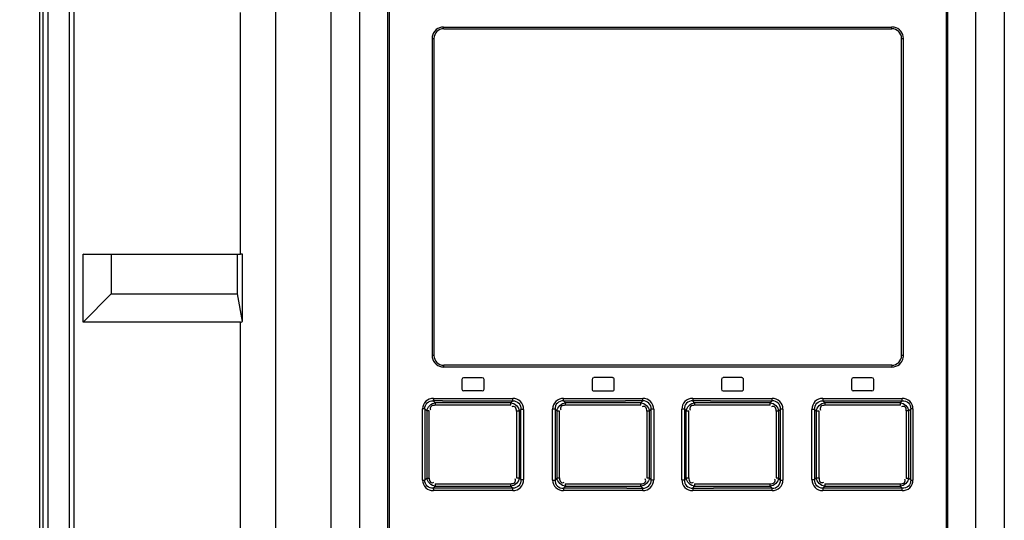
# Model space of a CAD drawing. Header units: inches. Extents: x 0 to 166, y 0 to 117.
# Tile 10 of 72: x 19.02 to 23.4, y 65.89 to 68.11. Entities that reach past the tile are written whole.
import ezdxf

# ---------------------------------------------------------------- set-up
doc = ezdxf.new("R2010")
doc.units = ezdxf.units.IN
doc.header["$LTSCALE"] = 9.105315
doc.header["$MEASUREMENT"] = 0
doc.layers.get('0').update_dxf_attribs({"linetype": 'CONTINUOUS'})
doc.styles.get("Standard").update_dxf_attribs({"font": 'txt', "width": 0.8})
doc.dimstyles.new('DIMSTYLE_1', dxfattribs={"dimtxt": 0.78125, "dimasz": 0.7, "dimexe": 0.18, "dimexo": 0.0625, "dimgap": 0.09, "dimtad": 1, "dimdec": 0, "dimzin": 4, "dimdsep": 46, "dimtxsty": 'STANDARD', "dimblk": '_FILLED', "dimblk1": '_FILLED', "dimblk2": '_FILLED', "dimcen": 0.09, "dimadec": 0, "dimazin": 0, "dimtfac": 1, "dimtdec": 0, "dimtofl": 0, "dimtmove": 0, "dimatfit": 3, "dimldrblk": '_FILLED', "dimfxl": 1, "dimtolj": 1, "dimtzin": 4, "dimarcsym": 0})

# ---------------------------------------------------------------- blocks, each defined once
blk = doc.blocks.new('_FILLED')
at = {"color": 0, "linetype": 'BYBLOCK'}
blk.add_solid([(0, 0), (-1, 0.1429), (-1, -0.1429)], dxfattribs=at)
blk = doc.blocks.new('*D17')
at = {"color": 7, "linetype": 'CONTINUOUS'}
for p, q in [((20.2974, 71.843), (15.2635, 71.843)), ((15.6385, 71.843), (15.6385, 56.4853)), ((15.6385, 41.1275), (15.6385, 56.4853)), ((19.0121, 41.1275), (15.2635, 41.1275))]:
    blk.add_line(p, q, dxfattribs=at)
at = {"color": 7, "linetype": 'CONTINUOUS', "xscale": 0.7, "yscale": 0.7, "zscale": 0.7}
for p, rotation in [((15.6385, 71.843), 90), ((15.6385, 41.1275), 270)]:
    blk.add_blockref('_FILLED', p, dxfattribs=dict(at, rotation=rotation))
at = {"color": 7, "linetype": 'CONTINUOUS', "insert": (14.662, 56.4853), "char_height": 0.78125, "width": 1.875, "attachment_point": 2, "rotation": 90, "line_spacing_factor": 0.9}
blk.add_mtext('780', dxfattribs=at)

msp = doc.modelspace()

# ---------------------------------------------------------------- linework, layer by layer
at = {"color": 7, "linetype": 'CONTINUOUS'}
for p, q in [((19.1072, 42.087), (19.1072, 71.2472)), ((20.156, 42.0485), (20.156, 70.9355)), ((20.403, 42.2062), (20.403, 70.7781)), ((23.3951, 70.7781), (23.3951, 51.1275)), ((19.1228, 43.3924), (19.1228, 69.859)), ((19.1424, 69.859), (19.1424, 43.3924)), ((19.2388, 43.3924), (19.2388, 69.859)), ((19.2583, 69.859), (19.2583, 43.3924)), ((20.529, 68.5474), (20.529, 63.3897)), ((20.6549, 63.537), (20.6549, 68.5488)), ((20.6619, 63.537), (20.6619, 68.5488)), ((23.1361, 68.5488), (23.1361, 63.537)), ((23.1431, 68.5488), (23.1431, 63.537)), ((23.2691, 63.3897), (23.2691, 68.5474)), ((19.9996, 67.0724), (19.9996, 68.1472)), ((20.9023, 68.0822), (22.8958, 68.0822)), ((20.903, 68.0744), (22.8951, 68.0744)), ((20.851, 68.0311), (20.851, 66.6216)), ((20.851, 68.0311), (20.8597, 68.0311)), ((20.8597, 68.0311), (20.8597, 66.6216)), ((22.9384, 66.6216), (22.9384, 68.0311)), ((22.9384, 68.0311), (22.947, 68.0311)), ((22.947, 66.6216), (22.947, 68.0311)), ((19.3001, 66.7693), (19.3001, 67.0724)), ((19.3001, 67.0724), (19.9996, 67.0724)), ((19.4244, 67.0702), (19.3001, 67.0724)), ((19.4244, 67.0702), (19.4244, 66.8952)), ((19.9862, 67.0702), (19.4244, 67.0702)), ((20.008, 67.0723), (19.9862, 67.0702)), ((19.9862, 66.8952), (19.9862, 67.0702)), ((20.008, 66.7735), (20.008, 67.0723)), ((19.4244, 66.8952), (19.3001, 66.7693)), ((19.4244, 66.8952), (19.9862, 66.8952)), ((20.008, 66.7735), (19.9862, 66.8952)), ((19.9996, 66.7693), (19.3001, 66.7693)), ((19.9996, 65.6945), (19.9996, 66.7693)), ((20.8597, 66.6216), (20.851, 66.6216)), ((22.947, 66.6216), (22.9384, 66.6216)), ((22.8951, 66.5783), (20.903, 66.5783)), ((22.8958, 66.5704), (20.9023, 66.5704)), ((20.9837, 66.5153), (20.9837, 66.472)), ((20.9916, 66.5232), (21.0742, 66.5232)), ((21.0821, 66.472), (21.0821, 66.5153)), ((21.5624, 66.5153), (21.5624, 66.472)), ((21.653, 66.5232), (21.5703, 66.5232)), ((21.6608, 66.472), (21.6608, 66.5153)), ((22.1372, 66.5153), (22.1372, 66.472)), ((22.2278, 66.5232), (22.1451, 66.5232)), ((22.2356, 66.472), (22.2356, 66.5153)), ((22.716, 66.5153), (22.716, 66.472)), ((22.7238, 66.5232), (22.8065, 66.5232)), ((22.8144, 66.472), (22.8144, 66.5153)), ((21.0742, 66.4641), (20.9916, 66.4641)), ((21.5703, 66.4641), (21.653, 66.4641)), ((22.1451, 66.4641), (22.2278, 66.4641)), ((22.8065, 66.4641), (22.7238, 66.4641)), ((20.8654, 66.4112), (20.8563, 66.42)), ((20.8571, 66.4311), (21.2101, 66.4311)), ((21.2011, 66.4113), (20.8654, 66.4112)), ((20.8972, 66.42), (21.2096, 66.42)), ((21.2096, 66.42), (21.2011, 66.4113)), ((21.4438, 66.4113), (21.435, 66.42)), ((21.435, 66.42), (21.7107, 66.42)), ((21.4353, 66.4311), (21.7884, 66.4311)), ((21.7797, 66.4113), (21.4438, 66.4113)), ((21.7883, 66.42), (21.7107, 66.42)), ((21.7796, 66.4048), (21.7796, 66.4075)), ((21.7796, 66.4002), (21.7796, 66.4048)), ((21.7883, 66.42), (21.7797, 66.4113)), ((21.7883, 66.42), (21.7883, 66.4206)), ((21.7884, 66.4215), (21.7884, 66.4225)), ((22.0097, 66.4311), (22.0097, 66.4279)), ((22.0097, 66.4311), (22.3627, 66.4311)), ((22.0097, 66.4279), (22.0097, 66.4237)), ((22.0184, 66.4113), (22.0097, 66.42)), ((22.0226, 66.42), (22.0097, 66.42)), ((22.3542, 66.4113), (22.0184, 66.4113)), ((22.0184, 66.4077), (22.0185, 66.4034)), ((22.0185, 66.4034), (22.0185, 66.4002)), ((22.0897, 66.42), (22.0226, 66.42)), ((22.0897, 66.42), (22.3631, 66.42)), ((22.3631, 66.42), (22.3542, 66.4113)), ((22.5879, 66.4311), (22.941, 66.4311)), ((22.5969, 66.4113), (22.5884, 66.42)), ((22.5884, 66.42), (22.9417, 66.42)), ((22.9327, 66.4112), (22.5969, 66.4113)), ((22.9417, 66.42), (22.9327, 66.4112)), ((20.809, 66.0673), (20.809, 66.3846)), ((20.8189, 66.3846), (20.809, 66.3846)), ((20.8189, 66.3846), (20.8189, 66.0673)), ((20.8189, 66.3846), (20.8287, 66.3751)), ((20.8287, 66.0768), (20.8287, 66.3751)), ((20.8387, 66.3751), (20.8287, 66.3751)), ((20.8387, 66.0768), (20.8387, 66.3751)), ((21.2007, 66.4002), (20.8647, 66.4002)), ((21.2266, 66.3737), (21.2266, 66.0782)), ((21.2384, 66.3737), (21.2266, 66.3737)), ((21.2384, 66.3737), (21.2464, 66.3819)), ((21.2384, 66.3737), (21.2384, 66.0782)), ((21.2464, 66.07), (21.2464, 66.3819)), ((21.2582, 66.3819), (21.2464, 66.3819)), ((21.2582, 66.3819), (21.2582, 66.07)), ((21.3872, 66.0682), (21.3872, 66.3837)), ((21.3978, 66.3837), (21.3872, 66.3837)), ((21.3978, 66.3837), (21.3978, 66.0682)), ((21.3978, 66.3837), (21.407, 66.3747)), ((21.407, 66.0772), (21.407, 66.3747)), ((21.4176, 66.3747), (21.407, 66.3747)), ((21.4176, 66.0772), (21.4176, 66.3747)), ((21.7796, 66.4002), (21.4435, 66.4002)), ((21.8055, 66.3742), (21.8055, 66.0777)), ((21.8167, 66.3742), (21.8055, 66.3742)), ((21.8167, 66.3742), (21.8253, 66.3828)), ((21.8167, 66.3742), (21.8167, 66.0777)), ((21.8253, 66.0691), (21.8253, 66.3828)), ((21.8365, 66.3828), (21.8253, 66.3828)), ((21.8365, 66.3828), (21.8365, 66.0691)), ((21.9616, 66.0691), (21.9616, 66.3828)), ((21.9727, 66.3828), (21.9616, 66.3828)), ((21.9727, 66.3828), (21.9727, 66.0691)), ((21.9727, 66.3828), (21.9813, 66.3742)), ((21.9813, 66.0777), (21.9813, 66.3742)), ((21.9925, 66.3742), (21.9813, 66.3742)), ((21.9925, 66.0777), (21.9925, 66.3742)), ((22.3545, 66.4002), (22.0185, 66.4002)), ((22.3805, 66.3747), (22.3805, 66.0772)), ((22.3911, 66.3747), (22.3805, 66.3747)), ((22.3911, 66.3747), (22.4003, 66.3837)), ((22.3911, 66.3747), (22.3911, 66.0772)), ((22.4003, 66.0682), (22.4003, 66.3837)), ((22.4108, 66.3837), (22.4003, 66.3837)), ((22.4108, 66.3837), (22.4108, 66.0682)), ((22.5399, 66.07), (22.5399, 66.3819)), ((22.5517, 66.3819), (22.5399, 66.3819)), ((22.5517, 66.3819), (22.5517, 66.07)), ((22.5517, 66.3819), (22.5597, 66.3737)), ((22.5597, 66.0782), (22.5597, 66.3737)), ((22.5715, 66.3737), (22.5597, 66.3737)), ((22.5715, 66.0782), (22.5715, 66.3737)), ((22.9334, 66.4002), (22.5974, 66.4002)), ((22.9594, 66.3751), (22.9594, 66.0768)), ((22.9693, 66.3751), (22.9594, 66.3751)), ((22.9693, 66.3751), (22.9792, 66.3846)), ((22.9693, 66.3751), (22.9693, 66.0768)), ((22.9792, 66.0673), (22.9792, 66.3846)), ((22.9891, 66.3846), (22.9792, 66.3846)), ((22.9891, 66.3846), (22.9891, 66.0673)), ((20.809, 66.0673), (20.8189, 66.0673)), ((20.8287, 66.0768), (20.8189, 66.0673)), ((20.8287, 66.0768), (20.8387, 66.0768)), ((20.8647, 66.0517), (21.2007, 66.0517)), ((21.2266, 66.0782), (21.2384, 66.0782)), ((21.2464, 66.07), (21.2384, 66.0782)), ((21.2464, 66.07), (21.2582, 66.07)), ((21.3872, 66.0682), (21.3978, 66.0682)), ((21.407, 66.0772), (21.3978, 66.0682)), ((21.407, 66.0772), (21.4176, 66.0772)), ((21.4435, 66.0517), (21.7796, 66.0517)), ((21.7796, 66.0484), (21.7796, 66.0517)), ((21.8055, 66.0777), (21.8167, 66.0777)), ((21.8253, 66.0691), (21.8167, 66.0777)), ((21.8253, 66.0691), (21.8365, 66.0691)), ((21.9616, 66.0691), (21.9727, 66.0691)), ((21.9813, 66.0777), (21.9727, 66.0691)), ((21.9813, 66.0777), (21.9925, 66.0777)), ((22.0185, 66.0517), (22.0185, 66.0501)), ((22.0185, 66.0517), (22.3545, 66.0517)), ((22.3805, 66.0772), (22.3911, 66.0772)), ((22.4003, 66.0682), (22.3911, 66.0772)), ((22.4003, 66.0682), (22.4108, 66.0682)), ((22.5399, 66.07), (22.5517, 66.07)), ((22.5597, 66.0782), (22.5517, 66.07)), ((22.5597, 66.0782), (22.5715, 66.0782)), ((22.5974, 66.0517), (22.9334, 66.0517)), ((22.9594, 66.0768), (22.9693, 66.0768)), ((22.9792, 66.0673), (22.9693, 66.0768)), ((22.9792, 66.0673), (22.9891, 66.0673)), ((20.8563, 66.0319), (20.8654, 66.0407)), ((20.9423, 66.0319), (20.8563, 66.0319)), ((21.2101, 66.0208), (20.8571, 66.0208)), ((20.8654, 66.0407), (21.2011, 66.0406)), ((21.2096, 66.0319), (20.9423, 66.0319)), ((21.2011, 66.0406), (21.2096, 66.0319)), ((21.435, 66.0319), (21.4438, 66.0406)), ((21.7163, 66.0319), (21.435, 66.0319)), ((21.7884, 66.0208), (21.4353, 66.0208)), ((21.4438, 66.0406), (21.7797, 66.0406)), ((21.7163, 66.0319), (21.7883, 66.0319)), ((21.7796, 66.0442), (21.7796, 66.0484)), ((21.7797, 66.0406), (21.7883, 66.0319)), ((21.7884, 66.024), (21.7884, 66.0282)), ((21.7884, 66.0208), (21.7884, 66.024)), ((22.0097, 66.0319), (22.0184, 66.0406)), ((22.0097, 66.0319), (22.0097, 66.0313)), ((22.0097, 66.0319), (22.0773, 66.0319)), ((22.0097, 66.0304), (22.0097, 66.0294)), ((22.3627, 66.0208), (22.0097, 66.0208)), ((22.0184, 66.0406), (22.3542, 66.0406)), ((22.0773, 66.0319), (22.1028, 66.0319)), ((22.3631, 66.0319), (22.1028, 66.0319)), ((22.3542, 66.0406), (22.3631, 66.0319)), ((22.941, 66.0208), (22.5879, 66.0208)), ((22.5884, 66.0319), (22.5969, 66.0406)), ((22.9417, 66.0319), (22.5884, 66.0319)), ((22.5969, 66.0406), (22.9327, 66.0407)), ((22.9327, 66.0407), (22.9417, 66.0319))]:
    msp.add_line(p, q, dxfattribs=at)
for points in [[(20.8571, 66.4311), (20.857, 66.4294), (20.857, 66.4279), (20.857, 66.4264), (20.8569, 66.4249), (20.8568, 66.4237), (20.8567, 66.4225), (20.8566, 66.4215), (20.8565, 66.4206), (20.8563, 66.42)], [(20.8654, 66.4112), (20.8652, 66.4106), (20.8651, 66.4098), (20.865, 66.4088), (20.8649, 66.4076), (20.8648, 66.4063), (20.8648, 66.4049), (20.8647, 66.4034), (20.8647, 66.4018), (20.8647, 66.4002)], [(21.2007, 66.4002), (21.2007, 66.4017), (21.2007, 66.4033), (21.2007, 66.4048), (21.2008, 66.4062), (21.2008, 66.4075), (21.2009, 66.4087), (21.2009, 66.4097), (21.201, 66.4106), (21.2011, 66.4113)], [(21.2096, 66.42), (21.2097, 66.4206), (21.2098, 66.4215), (21.2099, 66.4225), (21.21, 66.4237), (21.21, 66.425), (21.2101, 66.4264), (21.2101, 66.4279), (21.2101, 66.4294), (21.2101, 66.4311)], [(21.435, 66.42), (21.4351, 66.4206), (21.4351, 66.4214), (21.4352, 66.4224), (21.4352, 66.4236), (21.4353, 66.4249), (21.4353, 66.4263), (21.4353, 66.4278), (21.4353, 66.4294), (21.4353, 66.4311)], [(21.4438, 66.4113), (21.4438, 66.4107), (21.4437, 66.4098), (21.4437, 66.4088), (21.4436, 66.4077), (21.4436, 66.4064), (21.4436, 66.405), (21.4435, 66.4034), (21.4435, 66.4018), (21.4435, 66.4002)], [(21.7796, 66.4087), (21.7796, 66.4098), (21.7797, 66.4106), (21.7797, 66.4113)], [(21.7884, 66.4237), (21.7884, 66.425), (21.7884, 66.4311)], [(22.0097, 66.4215), (22.0097, 66.4206), (22.0097, 66.42)], [(22.0184, 66.4113), (22.0184, 66.4107), (22.0184, 66.4098), (22.0184, 66.4088)], [(22.3546, 66.4002), (22.3546, 66.4018), (22.3545, 66.4033), (22.3545, 66.4048), (22.3545, 66.4062), (22.3545, 66.4075), (22.3544, 66.4087), (22.3544, 66.4097), (22.3543, 66.4106), (22.3542, 66.4113)], [(22.3631, 66.42), (22.363, 66.4206), (22.363, 66.4214), (22.3629, 66.4224), (22.3629, 66.4236), (22.3628, 66.4249), (22.3628, 66.4263), (22.3628, 66.4278), (22.3627, 66.4294), (22.3627, 66.4311)], [(22.5879, 66.4311), (22.5879, 66.4295), (22.588, 66.4279), (22.588, 66.4264), (22.588, 66.425), (22.5881, 66.4237), (22.5882, 66.4226), (22.5883, 66.4215), (22.5883, 66.4206), (22.5884, 66.42)], [(22.5969, 66.4113), (22.597, 66.4106), (22.5971, 66.4098), (22.5972, 66.4088), (22.5973, 66.4076), (22.5973, 66.4064), (22.5974, 66.405), (22.5974, 66.4034), (22.5974, 66.4018), (22.5974, 66.4002)], [(22.9334, 66.4002), (22.9334, 66.4017), (22.9334, 66.4033), (22.9333, 66.4048), (22.9333, 66.4062), (22.9332, 66.4075), (22.9331, 66.4086), (22.933, 66.4097), (22.9328, 66.4106), (22.9327, 66.4112)], [(22.9417, 66.42), (22.9416, 66.4206), (22.9415, 66.4214), (22.9414, 66.4224), (22.9413, 66.4236), (22.9412, 66.4249), (22.9411, 66.4263), (22.9411, 66.4278), (22.941, 66.4294), (22.941, 66.4311)], [(20.8647, 66.0517), (20.8647, 66.0502), (20.8647, 66.0486), (20.8648, 66.0471), (20.8648, 66.0457), (20.8649, 66.0444), (20.865, 66.0433), (20.8651, 66.0422), (20.8652, 66.0413), (20.8654, 66.0407)], [(21.2011, 66.0406), (21.201, 66.0413), (21.201, 66.0421), (21.2009, 66.0431), (21.2008, 66.0443), (21.2008, 66.0455), (21.2007, 66.0469), (21.2007, 66.0485), (21.2007, 66.0501), (21.2007, 66.0517)], [(21.4435, 66.0517), (21.4435, 66.0501), (21.4435, 66.0486), (21.4435, 66.0471), (21.4436, 66.0457), (21.4436, 66.0444), (21.4437, 66.0432), (21.4437, 66.0422), (21.4438, 66.0413), (21.4438, 66.0406)], [(22.3542, 66.0406), (22.3543, 66.0412), (22.3544, 66.0421), (22.3544, 66.0431), (22.3545, 66.0442), (22.3545, 66.0455), (22.3545, 66.0469), (22.3545, 66.0485), (22.3546, 66.0501), (22.3546, 66.0517)], [(22.5974, 66.0517), (22.5974, 66.0502), (22.5974, 66.0486), (22.5974, 66.0471), (22.5973, 66.0457), (22.5973, 66.0444), (22.5972, 66.0432), (22.5971, 66.0422), (22.597, 66.0413), (22.5969, 66.0406)], [(22.9327, 66.0407), (22.9328, 66.0413), (22.933, 66.0421), (22.9331, 66.0431), (22.9332, 66.0443), (22.9332, 66.0455), (22.9333, 66.047), (22.9334, 66.0485), (22.9334, 66.0501), (22.9334, 66.0517)], [(20.8563, 66.0319), (20.8565, 66.0313), (20.8566, 66.0305), (20.8567, 66.0295), (20.8568, 66.0283), (20.8569, 66.027), (20.857, 66.0256), (20.857, 66.0241), (20.8571, 66.0225), (20.8571, 66.0208)], [(21.2101, 66.0208), (21.2101, 66.0224), (21.2101, 66.024), (21.2101, 66.0255), (21.21, 66.0269), (21.21, 66.0282), (21.2099, 66.0293), (21.2098, 66.0304), (21.2097, 66.0313), (21.2096, 66.0319)], [(21.435, 66.0319), (21.4351, 66.0313), (21.4351, 66.0304), (21.4352, 66.0294), (21.4352, 66.0283), (21.4353, 66.027), (21.4353, 66.0256), (21.4353, 66.0241), (21.4353, 66.0225), (21.4353, 66.0208)], [(21.7797, 66.0406), (21.7797, 66.0412), (21.7797, 66.0421), (21.7796, 66.0431)], [(21.7884, 66.0304), (21.7883, 66.0313), (21.7883, 66.0319)], [(22.0097, 66.0282), (22.0097, 66.0269), (22.0097, 66.0208)], [(22.0185, 66.0501), (22.0185, 66.0457), (22.0184, 66.0444)], [(22.0184, 66.0432), (22.0184, 66.0421), (22.0184, 66.0413), (22.0184, 66.0406)], [(22.3627, 66.0208), (22.3627, 66.0224), (22.3628, 66.024), (22.3628, 66.0255), (22.3628, 66.0269), (22.3629, 66.0282), (22.3629, 66.0293), (22.363, 66.0304), (22.363, 66.0312), (22.3631, 66.0319)], [(22.5884, 66.0319), (22.5883, 66.0313), (22.5883, 66.0304), (22.5882, 66.0294), (22.5881, 66.0282), (22.5881, 66.0269), (22.588, 66.0255), (22.588, 66.024), (22.588, 66.0225), (22.5879, 66.0208)], [(22.941, 66.0208), (22.941, 66.0225), (22.9411, 66.024), (22.9411, 66.0255), (22.9412, 66.0269), (22.9413, 66.0282), (22.9414, 66.0294), (22.9415, 66.0304), (22.9416, 66.0313), (22.9417, 66.0319)]]:
    msp.add_lwpolyline(points, dxfattribs=at)
for centre, radius, start, end in [((20.903, 68.0311), 0.0433, 90, 180), ((22.8951, 68.0311), 0.0433, 0, 90), ((22.8932, 68.0182), 0.0641, 79.1491, 87.6551), ((20.9138, 68.0287), 0.0628, 169.2066, 177.8175), ((20.903, 66.6216), 0.0433, 180, 270), ((22.8951, 66.6216), 0.0433, 270, 360), ((22.8843, 66.624), 0.0628, 349.2066, 357.8175), ((20.9049, 66.6345), 0.0641, 259.1491, 267.6551), ((20.9916, 66.5153), 0.00787, 90, 180), ((21.0742, 66.5153), 0.00787, 0, 90), ((21.5703, 66.5153), 0.00787, 89.9993, 179.9993), ((21.653, 66.5153), 0.00787, 0, 90.0004), ((22.1451, 66.5153), 0.00787, 89.9996, 179.9996), ((22.2278, 66.5153), 0.00787, 0, 90.0007), ((22.7238, 66.5153), 0.00787, 90, 180), ((22.8065, 66.5153), 0.00787, 0, 90), ((20.9916, 66.472), 0.00787, 180, 270), ((21.0742, 66.472), 0.00787, 270, 360), ((21.5703, 66.472), 0.00787, 180.0007, 270.0007), ((21.653, 66.472), 0.00787, 269.9996, 360), ((22.1451, 66.472), 0.00787, 180.0004, 270.0004), ((22.2278, 66.472), 0.00787, 269.9993, 360), ((22.7238, 66.472), 0.00787, 180, 270), ((22.8065, 66.472), 0.00787, 270, 360)]:
    msp.add_arc(centre, radius, start, end, dxfattribs=at)
for centre, major_axis, ratio, start_param, end_param in [((20.156, 67.0696), (0.1575, -0.0027), 0.002019, 2.79353, 3.026436), ((20.156, 66.9267), (0.1572, 0.1572), 0.05766, -3.083997, -2.851091)]:
    msp.add_ellipse(centre, major_axis=major_axis, ratio=ratio, start_param=start_param, end_param=end_param, dxfattribs=at)
for points in [[(20.8694, 68.0704), (20.8605, 68.063), (20.8543, 68.0517), (20.8521, 68.0404)], [(20.9023, 68.0822), (20.8906, 68.0818), (20.8783, 68.0778), (20.8694, 68.0704)], [(22.9352, 68.0638), (22.9279, 68.0727), (22.9166, 68.079), (22.9053, 68.0812)], [(22.947, 68.0311), (22.9466, 68.0427), (22.9426, 68.0549), (22.9352, 68.0638)], [(20.851, 66.6216), (20.8514, 66.61), (20.8554, 66.5978), (20.8628, 66.5889)], [(20.8628, 66.5889), (20.8702, 66.58), (20.8815, 66.5737), (20.8928, 66.5715)], [(22.8958, 66.5704), (22.9075, 66.5709), (22.9197, 66.5749), (22.9287, 66.5823)], [(22.9287, 66.5823), (22.9376, 66.5897), (22.9438, 66.6009), (22.946, 66.6123)], [(20.8287, 66.3751), (20.8292, 66.3923), (20.8482, 66.4106), (20.8654, 66.4112)], [(20.8972, 66.42), (20.8836, 66.42), (20.8699, 66.4195), (20.8563, 66.42)], [(21.2011, 66.4113), (21.2188, 66.4108), (21.2379, 66.3913), (21.2384, 66.3737)], [(21.407, 66.3747), (21.4075, 66.392), (21.4265, 66.4107), (21.4438, 66.4113)], [(21.7797, 66.4113), (21.7971, 66.4108), (21.8162, 66.3917), (21.8167, 66.3742)], [(21.9813, 66.3742), (21.9819, 66.3917), (22.0009, 66.4108), (22.0184, 66.4113)], [(22.3543, 66.4113), (22.3716, 66.4107), (22.3906, 66.392), (22.3911, 66.3747)], [(22.5597, 66.3737), (22.5602, 66.3913), (22.5793, 66.4108), (22.5969, 66.4113)], [(22.9327, 66.4112), (22.9498, 66.4106), (22.9689, 66.3923), (22.9693, 66.3751)], [(20.8654, 66.0407), (20.8482, 66.0413), (20.8292, 66.0596), (20.8287, 66.0768)], [(21.2384, 66.0782), (21.2379, 66.0606), (21.2188, 66.041), (21.2011, 66.0406)], [(21.4438, 66.0406), (21.4265, 66.0412), (21.4075, 66.0599), (21.407, 66.0772)], [(21.8167, 66.0777), (21.8162, 66.0602), (21.7971, 66.0411), (21.7797, 66.0406)], [(22.0184, 66.0406), (22.0009, 66.0411), (21.9818, 66.0602), (21.9813, 66.0777)], [(22.3911, 66.0772), (22.3906, 66.0599), (22.3716, 66.0412), (22.3543, 66.0406)], [(22.5969, 66.0406), (22.5793, 66.0411), (22.5602, 66.0606), (22.5597, 66.0782)], [(22.9693, 66.0768), (22.9688, 66.0596), (22.9498, 66.0413), (22.9327, 66.0407)]]:
    msp.add_open_spline(points, degree=3, dxfattribs=at)
for points, knots in [([(20.903, 68.0744), (20.9022, 68.0744), (20.9028, 68.0786), (20.9023, 68.0804), (20.9023, 68.0822)], [0, 0, 0, 0, 0.302844, 1, 1, 1, 1]), ([(22.8951, 68.0744), (22.8959, 68.0744), (22.8952, 68.0786), (22.8958, 68.0804), (22.8958, 68.0822)], [0, 0, 0, 0, 0.302845, 1, 1, 1, 1]), ([(20.903, 66.5783), (20.9022, 66.5783), (20.9028, 66.574), (20.9023, 66.5723), (20.9023, 66.5704)], [0, 0, 0, 0, 0.302845, 1, 1, 1, 1]), ([(22.8951, 66.5783), (22.8959, 66.5783), (22.8952, 66.574), (22.8958, 66.5723), (22.8958, 66.5704)], [0, 0, 0, 0, 0.302844, 1, 1, 1, 1]), ([(20.8571, 66.4311), (20.845, 66.4305), (20.8189, 66.4228), (20.8092, 66.3968), (20.809, 66.3846)], [0, 0, 0, 0, 0.500114, 1, 1, 1, 1]), ([(20.8189, 66.3846), (20.8186, 66.3941), (20.8263, 66.4146), (20.8469, 66.4204), (20.8563, 66.42)], [0, 0, 0, 0, 0.50147, 1, 1, 1, 1]), ([(21.2096, 66.42), (21.2193, 66.4203), (21.2401, 66.4125), (21.2468, 66.3916), (21.2464, 66.3819)], [0, 0, 0, 0, 0.49985, 1, 1, 1, 1]), ([(21.2582, 66.3819), (21.2582, 66.3944), (21.2488, 66.4207), (21.2226, 66.4311), (21.2101, 66.4311)], [0, 0, 0, 0, 0.500912, 1, 1, 1, 1]), ([(21.4353, 66.4311), (21.4231, 66.4311), (21.3971, 66.4219), (21.3872, 66.396), (21.3872, 66.3837)], [0, 0, 0, 0, 0.500347, 1, 1, 1, 1]), ([(21.435, 66.42), (21.4255, 66.4203), (21.4048, 66.4139), (21.3974, 66.3933), (21.3978, 66.3837)], [0, 0, 0, 0, 0.499787, 1, 1, 1, 1]), ([(21.8253, 66.3828), (21.8257, 66.3924), (21.8187, 66.4132), (21.7979, 66.4203), (21.7883, 66.42)], [0, 0, 0, 0, 0.500024, 1, 1, 1, 1]), ([(21.8365, 66.3828), (21.8365, 66.3952), (21.8268, 66.4213), (21.8007, 66.4311), (21.7884, 66.4311)], [0, 0, 0, 0, 0.50014, 1, 1, 1, 1]), ([(22.0097, 66.4311), (21.9973, 66.4311), (21.9712, 66.4213), (21.9616, 66.3952), (21.9616, 66.3828)], [0, 0, 0, 0, 0.499974, 1, 1, 1, 1]), ([(22.0097, 66.42), (22.0002, 66.4203), (21.9794, 66.4132), (21.9724, 66.3924), (21.9727, 66.3828)], [0, 0, 0, 0, 0.500144, 1, 1, 1, 1]), ([(22.4108, 66.3837), (22.4108, 66.396), (22.4009, 66.4219), (22.375, 66.4311), (22.3627, 66.4311)], [0, 0, 0, 0, 0.499795, 1, 1, 1, 1]), ([(22.4003, 66.3837), (22.4006, 66.3933), (22.3933, 66.4139), (22.3726, 66.4204), (22.3631, 66.42)], [0, 0, 0, 0, 0.50039, 1, 1, 1, 1]), ([(22.5879, 66.4311), (22.5755, 66.4306), (22.549, 66.421), (22.5403, 66.3944), (22.5399, 66.3819)], [0, 0, 0, 0, 0.49921, 1, 1, 1, 1]), ([(22.5517, 66.3819), (22.5513, 66.3916), (22.558, 66.4125), (22.5788, 66.4203), (22.5884, 66.42)], [0, 0, 0, 0, 0.500266, 1, 1, 1, 1]), ([(22.9891, 66.3846), (22.9891, 66.3968), (22.9789, 66.4225), (22.9531, 66.4311), (22.941, 66.4311)], [0, 0, 0, 0, 0.499913, 1, 1, 1, 1]), ([(22.9417, 66.42), (22.9512, 66.4203), (22.9718, 66.4146), (22.9795, 66.3941), (22.9792, 66.3846)], [0, 0, 0, 0, 0.498782, 1, 1, 1, 1]), ([(20.8647, 66.4002), (20.8585, 66.4002), (20.8448, 66.4001), (20.8418, 66.384), (20.8449, 66.3799)], [0, 0, 0, 0, 0.545035, 1, 1, 1, 1]), ([(21.2266, 66.3737), (21.2264, 66.38), (21.2262, 66.394), (21.2098, 66.3969), (21.2056, 66.3937)], [0, 0, 0, 0, 0.544932, 1, 1, 1, 1]), ([(21.4435, 66.4002), (21.4373, 66.4), (21.4235, 66.3998), (21.4207, 66.3836), (21.4239, 66.3795)], [0, 0, 0, 0, 0.544305, 1, 1, 1, 1]), ([(21.8055, 66.3742), (21.8054, 66.3805), (21.805, 66.3944), (21.7887, 66.397), (21.7845, 66.3938)], [0, 0, 0, 0, 0.542882, 1, 1, 1, 1]), ([(22.0185, 66.4002), (22.0122, 66.4001), (21.9983, 66.3996), (21.9958, 66.3833), (21.999, 66.3792)], [0, 0, 0, 0, 0.542408, 1, 1, 1, 1]), ([(22.3805, 66.3747), (22.3804, 66.3809), (22.3798, 66.3946), (22.3637, 66.397), (22.3596, 66.3937)], [0, 0, 0, 0, 0.541239, 1, 1, 1, 1]), ([(22.5974, 66.4002), (22.5911, 66.4), (22.5772, 66.3993), (22.5748, 66.383), (22.5781, 66.3788)], [0, 0, 0, 0, 0.540184, 1, 1, 1, 1]), ([(22.9594, 66.3751), (22.9592, 66.3812), (22.9585, 66.3949), (22.9425, 66.3969), (22.9385, 66.3937)], [0, 0, 0, 0, 0.539989, 1, 1, 1, 1]), ([(20.809, 66.0673), (20.809, 66.0551), (20.8191, 66.0294), (20.8449, 66.0208), (20.8571, 66.0208)], [0, 0, 0, 0, 0.499913, 1, 1, 1, 1]), ([(20.8563, 66.0319), (20.8469, 66.0316), (20.8263, 66.0373), (20.8186, 66.0578), (20.8189, 66.0673)], [0, 0, 0, 0, 0.498777, 1, 1, 1, 1]), ([(20.8387, 66.0768), (20.8388, 66.0707), (20.8396, 66.057), (20.8555, 66.055), (20.8596, 66.0582)], [0, 0, 0, 0, 0.539989, 1, 1, 1, 1]), ([(21.2007, 66.0517), (21.2069, 66.0519), (21.2209, 66.0526), (21.2233, 66.0689), (21.22, 66.0731)], [0, 0, 0, 0, 0.540184, 1, 1, 1, 1]), ([(21.2464, 66.07), (21.2468, 66.0603), (21.2401, 66.0394), (21.2193, 66.0316), (21.2096, 66.0319)], [0, 0, 0, 0, 0.500266, 1, 1, 1, 1]), ([(21.2101, 66.0208), (21.2226, 66.0212), (21.2491, 66.0309), (21.2577, 66.0575), (21.2582, 66.07)], [0, 0, 0, 0, 0.49921, 1, 1, 1, 1]), ([(21.3872, 66.0682), (21.3872, 66.0559), (21.3971, 66.03), (21.4231, 66.0208), (21.4353, 66.0208)], [0, 0, 0, 0, 0.499795, 1, 1, 1, 1]), ([(21.3978, 66.0682), (21.3975, 66.0586), (21.4048, 66.038), (21.4255, 66.0315), (21.435, 66.0319)], [0, 0, 0, 0, 0.50039, 1, 1, 1, 1]), ([(21.4176, 66.0772), (21.4177, 66.071), (21.4183, 66.0573), (21.4344, 66.0549), (21.4385, 66.0582)], [0, 0, 0, 0, 0.541239, 1, 1, 1, 1]), ([(21.7796, 66.0517), (21.7859, 66.0518), (21.7997, 66.0523), (21.8023, 66.0685), (21.7991, 66.0727)], [0, 0, 0, 0, 0.542408, 1, 1, 1, 1]), ([(21.7883, 66.0319), (21.7979, 66.0316), (21.8187, 66.0387), (21.8257, 66.0595), (21.8253, 66.0691)], [0, 0, 0, 0, 0.500144, 1, 1, 1, 1]), ([(21.7884, 66.0208), (21.8007, 66.0208), (21.8269, 66.0306), (21.8365, 66.0567), (21.8365, 66.0691)], [0, 0, 0, 0, 0.499974, 1, 1, 1, 1]), ([(21.9616, 66.0691), (21.9616, 66.0567), (21.9712, 66.0306), (21.9973, 66.0208), (22.0097, 66.0208)], [0, 0, 0, 0, 0.50014, 1, 1, 1, 1]), ([(21.9727, 66.0691), (21.9724, 66.0595), (21.9794, 66.0387), (22.0002, 66.0316), (22.0097, 66.0319)], [0, 0, 0, 0, 0.500023, 1, 1, 1, 1]), ([(21.9925, 66.0777), (21.9927, 66.0714), (21.9931, 66.0575), (22.0093, 66.0549), (22.0135, 66.0581)], [0, 0, 0, 0, 0.542882, 1, 1, 1, 1]), ([(22.3545, 66.0517), (22.3608, 66.0519), (22.3746, 66.0521), (22.3774, 66.0682), (22.3742, 66.0724)], [0, 0, 0, 0, 0.544305, 1, 1, 1, 1]), ([(22.3627, 66.0208), (22.375, 66.0208), (22.401, 66.03), (22.4108, 66.0559), (22.4108, 66.0682)], [0, 0, 0, 0, 0.500347, 1, 1, 1, 1]), ([(22.3631, 66.0319), (22.3726, 66.0316), (22.3933, 66.038), (22.4006, 66.0586), (22.4003, 66.0682)], [0, 0, 0, 0, 0.499787, 1, 1, 1, 1]), ([(22.5399, 66.07), (22.5399, 66.0575), (22.5493, 66.0312), (22.5755, 66.0208), (22.5879, 66.0208)], [0, 0, 0, 0, 0.500912, 1, 1, 1, 1]), ([(22.5884, 66.0319), (22.5788, 66.0316), (22.558, 66.0394), (22.5513, 66.0603), (22.5517, 66.07)], [0, 0, 0, 0, 0.49985, 1, 1, 1, 1]), ([(22.5715, 66.0782), (22.5716, 66.0719), (22.5719, 66.0579), (22.5883, 66.055), (22.5925, 66.0582)], [0, 0, 0, 0, 0.544932, 1, 1, 1, 1]), ([(22.9334, 66.0517), (22.9396, 66.0517), (22.9533, 66.0518), (22.9563, 66.0679), (22.9532, 66.072)], [0, 0, 0, 0, 0.545035, 1, 1, 1, 1]), ([(22.941, 66.0208), (22.9531, 66.0214), (22.9791, 66.0291), (22.9888, 66.0551), (22.9891, 66.0673)], [0, 0, 0, 0, 0.500114, 1, 1, 1, 1]), ([(22.9792, 66.0673), (22.9795, 66.0578), (22.9718, 66.0373), (22.9511, 66.0315), (22.9417, 66.0319)], [0, 0, 0, 0, 0.50147, 1, 1, 1, 1])]:
    msp.add_open_spline(points, degree=3, knots=knots, dxfattribs=at)

# ---------------------------------------------------------------- dimensions: what is measured, and where the dimension line sits
dim = msp.add_linear_dim(base=(15.6385, 41.1275), p1=(20.2974, 71.843), p2=(19.0121, 41.1275), angle=270, dimstyle='DIMSTYLE_1', dxfattribs=at)
dim.commit()
dim.dimension.update_dxf_attribs({"geometry": '*D17', "text_midpoint": (15.4727, 55.6471), "dimtype": 160})

doc.saveas('drawing.dxf')
